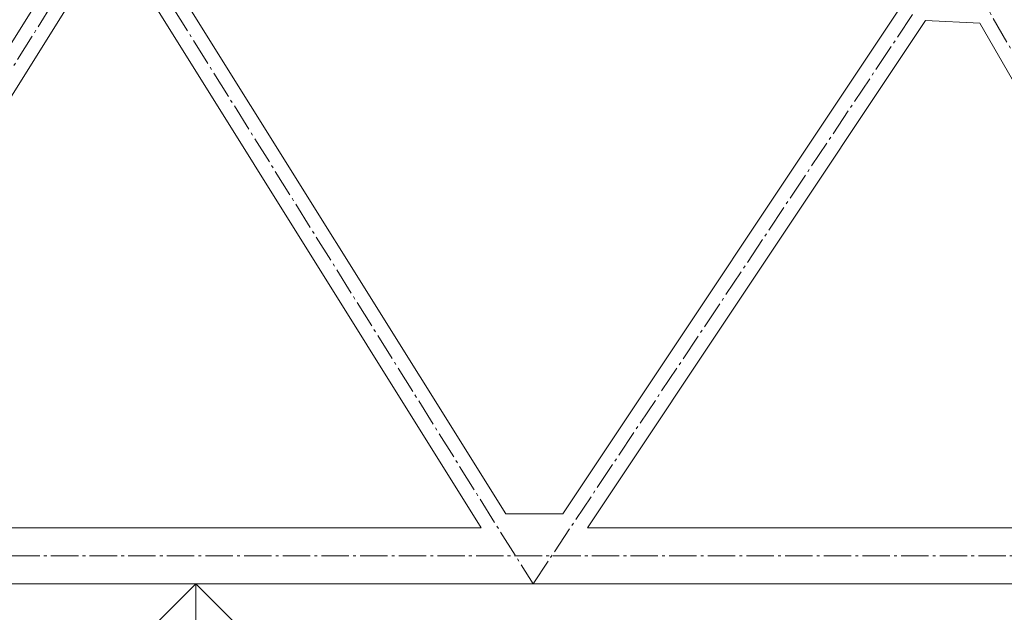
# Model space of a CAD drawing. Header units: millimetres. Extents: x -15830 to 4680139, y -28864 to 2281735.
# Tile 44 of 256: x 183285 to 186789, y 60567 to 62676. Entities that reach past the tile are written whole.
import ezdxf
from ezdxf.enums import TextEntityAlignment as Align

# ---------------------------------------------------------------- set-up
doc = ezdxf.new("R2010")
doc.units = ezdxf.units.MM
doc.linetypes.add('AM_DIN_G_W050', pattern=[13.75, 9.75, -1.5, 1, -1.5])
doc.layers.add('A99_N_koty-200-vysk', color=6, linetype='Continuous', lineweight=9)
doc.layers.add('A99_S_kce-pohl', color=7, linetype='Continuous', lineweight=5)
doc.styles.add('A99_kota', font='isocpeur.ttf', dxfattribs={"height": 2})

# ---------------------------------------------------------------- blocks, each defined once
blk = doc.blocks.new('*U32')
at = {"color": 0, "linetype": 'ByBlock', "lineweight": -2}
blk.add_line((-3, 0), (7, 0), dxfattribs=at)
for points in [[(-1.75, -1.75), (0, 0), (1.75, -1.75)], [(0, 0), (0, -5), (0, -5), (9.7, -5)]]:
    blk.add_lwpolyline(points, dxfattribs=at)
at = {"color": 0, "linetype": 'ByBlock', "lineweight": -2, "style": 'A99_kota'}
for tag, p in [('VYSKA', (9.2, -2.25)), ('POPIS', (9.2, -5.5))]:
    blk.add_attdef(tag, text='', height=2, dxfattribs=at).set_placement(p, align=Align.TOP_RIGHT)

msp = doc.modelspace()

# ---------------------------------------------------------------- linework, layer by layer
at = {"layer": 'A99_S_kce-pohl', "color": 253, "linetype": 'AM_DIN_G_W050', "lineweight": 0, "ltscale": 10}
for points in [[(182111.633, 60668.252), (183611.633, 63068.252)], [(183611.633, 63068.252), (185111.633, 60668.252), (186611.633, 62918.252), (187911.633, 60668.252)], [(188306.287, 60768.252), (188306.287, 60768.252), (180611.633, 60768.252)]]:
    msp.add_lwpolyline(points, dxfattribs=at)
at = {"layer": 'A99_S_kce-pohl', "lineweight": 5}
for points in [[(182208.921, 60918.252), (183433.094, 62876.929)], [(183801.691, 62858.499), (185014.345, 60918.252)], [(182295.595, 60868.252), (183517.104, 62822.666)], [(183712.26, 62812.908), (184927.671, 60868.252)], [(185218.207, 60918.252), (186424.286, 62727.37)], [(185305.059, 60868.252), (186508.295, 62673.107)], [(186701.097, 62663.467), (186508.295, 62673.107)], [(186701.097, 62663.467), (187738.332, 60868.252)], [(185014.345, 60918.252), (185218.207, 60918.252)], [(182295.595, 60868.252), (184927.671, 60868.252)], [(185305.059, 60868.252), (187738.332, 60868.252)], [(180611.633, 60668.252), (188306.287, 60668.252)]]:
    msp.add_lwpolyline(points, dxfattribs=at)

# ---------------------------------------------------------------- block references
at = {"layer": 'A99_N_koty-200-vysk', "lineweight": 5, "xscale": 200, "yscale": 200, "zscale": 200}
msp.add_blockref('*U32', (183911.633, 60668.252), dxfattribs=at).add_auto_attribs({'VYSKA': '+11,120'})

doc.saveas('drawing.dxf')
